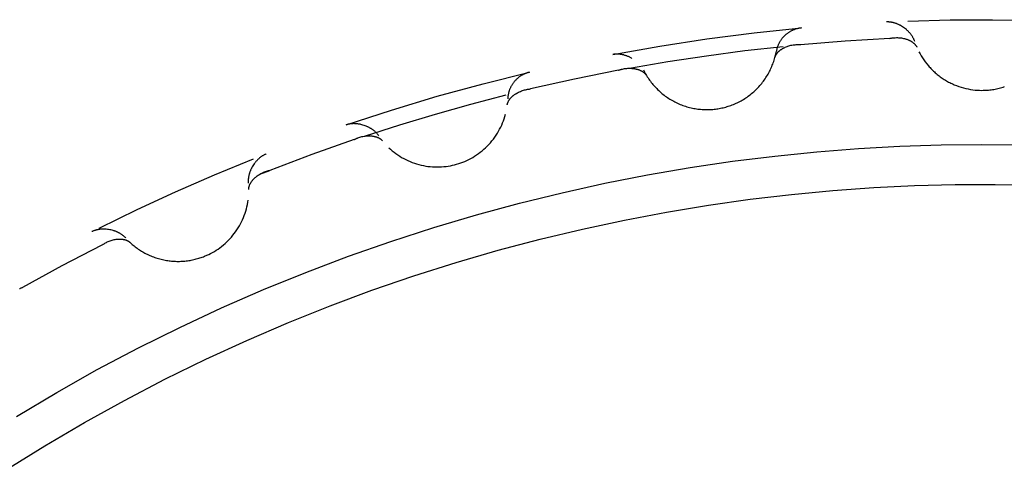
# Model space of a CAD drawing. Header units: millimetres. Extents: x 129 to 629, y 1269 to 1769.
# Tile 64 of 87: x 516.89 to 520.38, y 1477.23 to 1478.82. Entities that reach past the tile are written whole.
import ezdxf

# ---------------------------------------------------------------- set-up
doc = ezdxf.new("R2010")
doc.units = ezdxf.units.MM
doc.layers.add('ROXX_B.FLEX mini', color=7, linetype='Continuous', true_color=0x000000)

msp = doc.modelspace()

# ---------------------------------------------------------------- linework, layer by layer
at = {"layer": 'ROXX_B.FLEX mini', "color": 18, "lineweight": -3, "true_color": 0x000000}
for points in [[(518.9909, 1478.6969), (519.1572, 1478.7265), (519.3242, 1478.752), (519.4917, 1478.7735), (519.6598, 1478.791)], [(519.6598, 1478.791), (519.6579, 1478.7908), (519.656, 1478.7905), (519.654, 1478.7903), (519.6521, 1478.79), (519.6502, 1478.7896), (519.6483, 1478.7892), (519.6464, 1478.7888), (519.6444, 1478.7883), (519.6425, 1478.7878), (519.6406, 1478.7873), (519.6387, 1478.7867), (519.6367, 1478.7861), (519.6348, 1478.7854), (519.6329, 1478.7847), (519.631, 1478.7839), (519.6291, 1478.7831), (519.6272, 1478.7823), (519.6254, 1478.7814), (519.6235, 1478.7805), (519.6217, 1478.7795), (519.6198, 1478.7785), (519.618, 1478.7775), (519.6162, 1478.7764), (519.6145, 1478.7753), (519.6127, 1478.7741), (519.611, 1478.7729), (519.6093, 1478.7717), (519.6076, 1478.7704), (519.606, 1478.7691), (519.6043, 1478.7677), (519.6027, 1478.7664), (519.6012, 1478.7649), (519.5996, 1478.7635), (519.5981, 1478.762), (519.5966, 1478.7605), (519.5952, 1478.759), (519.5938, 1478.7574), (519.5924, 1478.7558), (519.5911, 1478.7542), (519.5898, 1478.7525), (519.5885, 1478.7508), (519.5873, 1478.7492), (519.5861, 1478.7474), (519.5849, 1478.7457), (519.5838, 1478.7439), (519.5827, 1478.7422), (519.5817, 1478.7404), (519.5807, 1478.7386), (519.5798, 1478.7367), (519.5789, 1478.7349), (519.578, 1478.7331), (519.5772, 1478.7312), (519.5764, 1478.7294), (519.5756, 1478.7275), (519.5749, 1478.7256), (519.5743, 1478.7237), (519.5736, 1478.7219), (519.5731, 1478.72), (519.5725, 1478.7181), (519.572, 1478.7162), (519.5715, 1478.7143), (519.5711, 1478.7124), (519.5707, 1478.7106), (519.5704, 1478.7087)], [(520.0606, 1478.743), (520.06, 1478.7448), (520.0593, 1478.7466), (520.0586, 1478.7483), (520.0579, 1478.7501), (520.0571, 1478.7519), (520.0562, 1478.7536), (520.0553, 1478.7553), (520.0544, 1478.757), (520.0534, 1478.7587), (520.0524, 1478.7604), (520.0513, 1478.7621), (520.0502, 1478.7638), (520.0491, 1478.7654), (520.0479, 1478.767), (520.0467, 1478.7686), (520.0454, 1478.7702), (520.0441, 1478.7718), (520.0428, 1478.7734), (520.0414, 1478.7749), (520.0401, 1478.7764), (520.0386, 1478.7779), (520.0372, 1478.7793), (520.0357, 1478.7808), (520.0342, 1478.7822), (520.0326, 1478.7836), (520.0311, 1478.785), (520.0279, 1478.7876), (520.0246, 1478.7902), (520.0212, 1478.7926), (520.0177, 1478.7949), (520.0141, 1478.7971), (520.0105, 1478.7992), (520.0087, 1478.8002), (520.0068, 1478.8011), (520.0049, 1478.8021), (520.0031, 1478.8029), (520.0012, 1478.8038), (519.9993, 1478.8046), (519.9974, 1478.8054), (519.9955, 1478.8061), (519.9935, 1478.8068), (519.9916, 1478.8074), (519.9897, 1478.808), (519.9878, 1478.8086), (519.9858, 1478.8092), (519.9839, 1478.8096), (519.9819, 1478.8101), (519.98, 1478.8105), (519.978, 1478.8108), (519.9761, 1478.8112), (519.9741, 1478.8114), (519.9722, 1478.8117), (519.9703, 1478.8118), (519.9683, 1478.812), (519.9664, 1478.812), (519.9645, 1478.8121), (519.9626, 1478.8121), (519.9606, 1478.812)], [(520.0362, 1478.8152), (520.1862, 1478.8192), (520.3362, 1478.82), (520.4862, 1478.8176), (520.6361, 1478.812)], [(519.9729, 1478.7539), (519.8142, 1478.7447), (519.6557, 1478.7317)], [(519.9729, 1478.7539), (519.9748, 1478.7543), (519.9766, 1478.7547), (519.9785, 1478.7551), (519.9803, 1478.7554), (519.9822, 1478.7556), (519.9841, 1478.7559), (519.986, 1478.7561), (519.9878, 1478.7563), (519.9916, 1478.7565), (519.9954, 1478.7566), (519.9991, 1478.7566), (520.0028, 1478.7565), (520.0065, 1478.7563), (520.0102, 1478.7559), (520.0139, 1478.7554), (520.0174, 1478.7548), (520.021, 1478.7541), (520.0245, 1478.7532), (520.0279, 1478.7523), (520.0295, 1478.7518), (520.0312, 1478.7513), (520.0328, 1478.7507), (520.0345, 1478.7501), (520.036, 1478.7495), (520.0376, 1478.7489), (520.0392, 1478.7482), (520.0407, 1478.7476), (520.0422, 1478.7469), (520.0436, 1478.7461), (520.0451, 1478.7454), (520.0465, 1478.7446), (520.0479, 1478.7438), (520.0492, 1478.743), (520.0505, 1478.7421), (520.0518, 1478.7413), (520.0531, 1478.7404), (520.0543, 1478.7395), (520.0555, 1478.7386), (520.0566, 1478.7376), (520.0577, 1478.7367), (520.0588, 1478.7357), (520.0598, 1478.7347), (520.0608, 1478.7336), (520.0617, 1478.7326), (520.0626, 1478.7315), (520.0635, 1478.7304), (520.0643, 1478.7294), (520.0651, 1478.7282), (520.0655, 1478.7277), (520.0658, 1478.7271), (520.0662, 1478.7265), (520.0665, 1478.7259), (520.0668, 1478.7254), (520.0672, 1478.7248), (520.0675, 1478.7242), (520.0677, 1478.7236), (520.068, 1478.723), (520.0683, 1478.7224)], [(519.0496, 1478.6483), (519.1865, 1478.6719), (519.3231, 1478.6927), (519.4591, 1478.7106), (519.5945, 1478.7258)], [(519.5656, 1478.6872), (519.5658, 1478.6879), (519.566, 1478.6885), (519.5662, 1478.6891), (519.5664, 1478.6898), (519.5666, 1478.6904), (519.5669, 1478.691), (519.5671, 1478.6916), (519.5674, 1478.6922), (519.5677, 1478.6929), (519.568, 1478.6935), (519.5686, 1478.6947), (519.5692, 1478.6959), (519.5699, 1478.6971), (519.5707, 1478.6983), (519.5715, 1478.6994), (519.5723, 1478.7006), (519.5732, 1478.7017), (519.5741, 1478.7028), (519.5751, 1478.7039), (519.5761, 1478.705), (519.5771, 1478.7061), (519.5782, 1478.7072), (519.5793, 1478.7082), (519.5805, 1478.7093), (519.5817, 1478.7103), (519.5829, 1478.7113), (519.5841, 1478.7123), (519.5854, 1478.7132), (519.5867, 1478.7142), (519.5881, 1478.7151), (519.5895, 1478.716), (519.5909, 1478.7169), (519.5923, 1478.7178), (519.5938, 1478.7186), (519.5953, 1478.7194), (519.5968, 1478.7202), (519.5983, 1478.721), (519.5999, 1478.7218), (519.6015, 1478.7225), (519.6047, 1478.7239), (519.6081, 1478.7252), (519.6115, 1478.7264), (519.6149, 1478.7275), (519.6185, 1478.7285), (519.6221, 1478.7294), (519.6257, 1478.7301), (519.6294, 1478.7308), (519.6331, 1478.7313), (519.6368, 1478.7317), (519.6406, 1478.732), (519.6425, 1478.7321), (519.6444, 1478.7321), (519.6462, 1478.7322), (519.6481, 1478.7321), (519.65, 1478.7321), (519.6519, 1478.732), (519.6538, 1478.7319), (519.6557, 1478.7317)], [(519.0589, 1478.6833), (519.0569, 1478.6844), (519.0549, 1478.6855), (519.0528, 1478.6865), (519.0508, 1478.6875), (519.0487, 1478.6884), (519.0466, 1478.6894), (519.0445, 1478.6902), (519.0424, 1478.6911), (519.0403, 1478.6919), (519.0381, 1478.6926), (519.036, 1478.6933), (519.0338, 1478.694), (519.0316, 1478.6946), (519.0295, 1478.6952), (519.0273, 1478.6957), (519.0251, 1478.6962), (519.0229, 1478.6966), (519.0207, 1478.697), (519.0185, 1478.6973), (519.0164, 1478.6976), (519.0142, 1478.6978), (519.012, 1478.698), (519.0099, 1478.6982), (519.0077, 1478.6982), (519.0055, 1478.6983), (519.0034, 1478.6983), (519.0013, 1478.6982), (518.9992, 1478.698), (518.9971, 1478.6978), (518.995, 1478.6976), (518.9929, 1478.6973), (518.9909, 1478.6969)], [(519.0994, 1478.6425), (519.1015, 1478.6384), (519.1036, 1478.6343), (519.1059, 1478.6302), (519.1082, 1478.6261), (519.1106, 1478.6221), (519.1131, 1478.618), (519.1157, 1478.6141), (519.1184, 1478.6101), (519.1211, 1478.6062), (519.124, 1478.6023), (519.1269, 1478.5984), (519.13, 1478.5946), (519.1331, 1478.5908), (519.1363, 1478.5871), (519.1395, 1478.5835), (519.1429, 1478.5798), (519.1464, 1478.5763), (519.1499, 1478.5728), (519.1535, 1478.5693), (519.1572, 1478.566), (519.1609, 1478.5627), (519.1648, 1478.5594), (519.1687, 1478.5562), (519.1727, 1478.5532), (519.1767, 1478.5501), (519.1808, 1478.5472), (519.185, 1478.5443), (519.1892, 1478.5416), (519.1935, 1478.5389), (519.1979, 1478.5363), (519.2023, 1478.5337), (519.2068, 1478.5313), (519.2113, 1478.529), (519.2158, 1478.5267), (519.2204, 1478.5246), (519.2251, 1478.5225), (519.2297, 1478.5205), (519.2344, 1478.5187), (519.2392, 1478.5169), (519.2439, 1478.5152), (519.2487, 1478.5137), (519.2535, 1478.5122), (519.2584, 1478.5108), (519.2632, 1478.5096), (519.2681, 1478.5084), (519.2729, 1478.5073), (519.2778, 1478.5064), (519.2827, 1478.5055), (519.2876, 1478.5047), (519.2925, 1478.504), (519.2973, 1478.5035), (519.3022, 1478.503), (519.307, 1478.5026), (519.3119, 1478.5023), (519.3167, 1478.5021), (519.3215, 1478.502), (519.3263, 1478.502), (519.331, 1478.5021), (519.3358, 1478.5023), (519.3405, 1478.5026), (519.3452, 1478.5029), (519.3498, 1478.5033), (519.3544, 1478.5039), (519.359, 1478.5045), (519.3635, 1478.5051), (519.3681, 1478.5059), (519.3727, 1478.5068), (519.3773, 1478.5077), (519.3818, 1478.5088), (519.3864, 1478.5099), (519.391, 1478.5111), (519.3956, 1478.5125), (519.4002, 1478.5139), (519.4048, 1478.5154), (519.4094, 1478.517), (519.4139, 1478.5187), (519.4185, 1478.5205), (519.423, 1478.5224), (519.4275, 1478.5244), (519.432, 1478.5265), (519.4364, 1478.5286), (519.4409, 1478.5309), (519.4452, 1478.5333), (519.4496, 1478.5358), (519.4539, 1478.5383), (519.4582, 1478.541), (519.4624, 1478.5437), (519.4666, 1478.5465), (519.4707, 1478.5495), (519.4747, 1478.5525), (519.4788, 1478.5555), (519.4827, 1478.5587), (519.4866, 1478.562), (519.4904, 1478.5653), (519.4942, 1478.5687), (519.4979, 1478.5722), (519.5015, 1478.5758), (519.505, 1478.5794), (519.5085, 1478.5831), (519.5119, 1478.5869), (519.5152, 1478.5907), (519.5184, 1478.5946), (519.5216, 1478.5986), (519.5246, 1478.6026), (519.5276, 1478.6067), (519.5305, 1478.6108), (519.5333, 1478.615), (519.536, 1478.6192), (519.5386, 1478.6235), (519.5411, 1478.6278), (519.5435, 1478.6321), (519.5459, 1478.6365), (519.5481, 1478.6409), (519.5502, 1478.6453), (519.5523, 1478.6498), (519.5543, 1478.6542), (519.5561, 1478.6587), (519.5579, 1478.6633), (519.5595, 1478.6678), (519.5611, 1478.6723), (519.5626, 1478.6769), (519.564, 1478.6814), (519.5653, 1478.686), (519.5665, 1478.6905), (519.5676, 1478.6951), (519.5686, 1478.6996), (519.5695, 1478.7042), (519.5704, 1478.7087)], [(520.0756, 1478.7066), (520.0796, 1478.6992), (520.0838, 1478.6919), (520.0882, 1478.6847), (520.093, 1478.6776), (520.098, 1478.6706), (520.1033, 1478.6638), (520.1089, 1478.6571), (520.1118, 1478.6538), (520.1147, 1478.6506), (520.1177, 1478.6474), (520.1207, 1478.6442), (520.1239, 1478.6411), (520.127, 1478.6381), (520.1303, 1478.6351), (520.1335, 1478.6322), (520.1369, 1478.6293), (520.1403, 1478.6265), (520.1437, 1478.6237), (520.1472, 1478.621), (520.1507, 1478.6184), (520.1543, 1478.6158), (520.158, 1478.6133), (520.1616, 1478.6109), (520.1653, 1478.6085), (520.1691, 1478.6062), (520.1729, 1478.6039), (520.1767, 1478.6018), (520.1806, 1478.5996), (520.1845, 1478.5976), (520.1884, 1478.5956), (520.1923, 1478.5938), (520.1963, 1478.5919), (520.2003, 1478.5902), (520.2084, 1478.5869), (520.2165, 1478.5839), (520.2247, 1478.5813), (520.2329, 1478.5789), (520.2412, 1478.5768), (520.2494, 1478.575), (520.2577, 1478.5735), (520.2659, 1478.5723), (520.2741, 1478.5713), (520.2823, 1478.5707), (520.2904, 1478.5703), (520.2984, 1478.5701), (520.303, 1478.5702), (520.3076, 1478.5703), (520.3123, 1478.5705), (520.317, 1478.5708), (520.3216, 1478.5712), (520.3264, 1478.5717), (520.3311, 1478.5723), (520.3358, 1478.573), (520.3406, 1478.5737), (520.3453, 1478.5746), (520.3501, 1478.5755), (520.3548, 1478.5766), (520.3596, 1478.5777), (520.3643, 1478.579), (520.369, 1478.5803), (520.3738, 1478.5818), (520.3785, 1478.5833)], [(519.0111, 1478.6412), (519.0129, 1478.6418), (519.0146, 1478.6425), (519.0164, 1478.6431), (519.0182, 1478.6436), (519.0201, 1478.6442), (519.0219, 1478.6446), (519.0237, 1478.6451), (519.0255, 1478.6455), (519.0292, 1478.6463), (519.0329, 1478.647), (519.0366, 1478.6475), (519.0404, 1478.6479), (519.0441, 1478.6481), (519.0478, 1478.6483), (519.0514, 1478.6483), (519.0551, 1478.6482), (519.0587, 1478.648), (519.0622, 1478.6477), (519.0657, 1478.6472), (519.0675, 1478.6469), (519.0692, 1478.6466), (519.0709, 1478.6463), (519.0726, 1478.646), (519.0742, 1478.6456), (519.0759, 1478.6452), (519.0775, 1478.6447), (519.0791, 1478.6443), (519.0807, 1478.6438), (519.0822, 1478.6433), (519.0837, 1478.6427), (519.0852, 1478.6422), (519.0867, 1478.6416), (519.0882, 1478.6409), (519.0896, 1478.6403), (519.091, 1478.6396), (519.0923, 1478.6389), (519.0937, 1478.6382), (519.095, 1478.6374), (519.0962, 1478.6366), (519.0975, 1478.6358), (519.0987, 1478.635), (519.0998, 1478.6342), (519.1009, 1478.6333), (519.102, 1478.6324), (519.1031, 1478.6315), (519.1041, 1478.6305), (519.105, 1478.6295), (519.106, 1478.6285), (519.1064, 1478.628), (519.1068, 1478.6275), (519.1073, 1478.627), (519.1077, 1478.6265), (519.1081, 1478.6259), (519.1085, 1478.6254), (519.1088, 1478.6249), (519.1092, 1478.6243), (519.1096, 1478.6238), (519.1099, 1478.6232)], [(518.0465, 1478.448), (518.2071, 1478.5004), (518.3689, 1478.549), (518.5319, 1478.5936), (518.6958, 1478.6342)], [(518.6958, 1478.6342), (518.694, 1478.6338), (518.6921, 1478.6333), (518.6903, 1478.6328), (518.6884, 1478.6322), (518.6866, 1478.6316), (518.6847, 1478.6309), (518.6829, 1478.6302), (518.681, 1478.6295), (518.6792, 1478.6287), (518.6773, 1478.6279), (518.6755, 1478.6271), (518.6737, 1478.6262), (518.6719, 1478.6253), (518.6701, 1478.6243), (518.6683, 1478.6233), (518.6666, 1478.6222), (518.6648, 1478.6211), (518.6631, 1478.62), (518.6614, 1478.6188), (518.6597, 1478.6176), (518.658, 1478.6164), (518.6564, 1478.6151), (518.6548, 1478.6138), (518.6532, 1478.6124), (518.6516, 1478.611), (518.65, 1478.6096), (518.6485, 1478.6081), (518.647, 1478.6066), (518.6456, 1478.6051), (518.6442, 1478.6035), (518.6428, 1478.6019), (518.6414, 1478.6003), (518.6401, 1478.5987), (518.6388, 1478.597), (518.6375, 1478.5953), (518.6363, 1478.5936), (518.6351, 1478.5918), (518.634, 1478.59), (518.6329, 1478.5882), (518.6318, 1478.5864), (518.6308, 1478.5846), (518.6298, 1478.5828), (518.6289, 1478.5809), (518.628, 1478.579), (518.6272, 1478.5771), (518.6263, 1478.5752), (518.6256, 1478.5733), (518.6248, 1478.5714), (518.6242, 1478.5694), (518.6235, 1478.5675), (518.6229, 1478.5655), (518.6223, 1478.5636), (518.6218, 1478.5616), (518.6213, 1478.5597), (518.6209, 1478.5577), (518.6205, 1478.5558), (518.6202, 1478.5538), (518.6198, 1478.5519), (518.6196, 1478.5499), (518.6193, 1478.548), (518.6191, 1478.5461), (518.619, 1478.5442), (518.6189, 1478.5422), (518.6188, 1478.5403)], [(519.0111, 1478.6412), (518.8552, 1478.6099), (518.7, 1478.575)], [(518.1114, 1478.408), (518.2368, 1478.4483), (518.3623, 1478.4861), (518.4878, 1478.5213), (518.6135, 1478.554)], [(518.617, 1478.5184), (518.6171, 1478.5191), (518.6172, 1478.5197), (518.6173, 1478.5204), (518.6175, 1478.521), (518.6176, 1478.5217), (518.6178, 1478.5223), (518.6179, 1478.523), (518.6181, 1478.5236), (518.6183, 1478.5243), (518.6185, 1478.5249), (518.6189, 1478.5262), (518.6194, 1478.5275), (518.6199, 1478.5288), (518.6205, 1478.53), (518.6211, 1478.5313), (518.6218, 1478.5326), (518.6225, 1478.5338), (518.6233, 1478.5351), (518.6241, 1478.5363), (518.6249, 1478.5375), (518.6258, 1478.5387), (518.6267, 1478.5399), (518.6277, 1478.5411), (518.6287, 1478.5423), (518.6297, 1478.5435), (518.6308, 1478.5446), (518.6319, 1478.5458), (518.633, 1478.5469), (518.6342, 1478.548), (518.6354, 1478.5491), (518.6366, 1478.5502), (518.6379, 1478.5513), (518.6392, 1478.5524), (518.6406, 1478.5534), (518.6419, 1478.5544), (518.6433, 1478.5554), (518.6447, 1478.5564), (518.6462, 1478.5574), (518.6476, 1478.5583), (518.6507, 1478.5602), (518.6538, 1478.5619), (518.657, 1478.5636), (518.6603, 1478.5652), (518.6636, 1478.5666), (518.6671, 1478.568), (518.6706, 1478.5693), (518.6741, 1478.5704), (518.6777, 1478.5715), (518.6814, 1478.5724), (518.685, 1478.5732), (518.6869, 1478.5735), (518.6888, 1478.5738), (518.6906, 1478.5741), (518.6925, 1478.5744), (518.6944, 1478.5746), (518.6962, 1478.5748), (518.6981, 1478.5749), (518.7, 1478.575)], [(518.1977, 1478.3668), (518.2036, 1478.3615), (518.2097, 1478.3563), (518.216, 1478.3512), (518.2225, 1478.3464), (518.2292, 1478.3417), (518.236, 1478.3372), (518.243, 1478.333), (518.2502, 1478.329), (518.2575, 1478.3252), (518.265, 1478.3216), (518.2726, 1478.3183), (518.2803, 1478.3152), (518.2881, 1478.3124), (518.296, 1478.3099), (518.3039, 1478.3076), (518.312, 1478.3056), (518.32, 1478.3038), (518.3281, 1478.3023), (518.3362, 1478.3011), (518.3444, 1478.3002), (518.3525, 1478.2995), (518.3606, 1478.2991), (518.3686, 1478.299), (518.3766, 1478.2991), (518.3846, 1478.2995), (518.3925, 1478.3001), (518.4003, 1478.301), (518.408, 1478.3021), (518.4156, 1478.3034), (518.4232, 1478.3049), (518.4306, 1478.3067), (518.4378, 1478.3087), (518.445, 1478.3108), (518.4522, 1478.3133), (518.4594, 1478.3159), (518.4666, 1478.3189), (518.4737, 1478.322), (518.4808, 1478.3254), (518.4878, 1478.3291), (518.4948, 1478.333), (518.5016, 1478.3371), (518.5084, 1478.3415), (518.5151, 1478.3461), (518.5216, 1478.351), (518.528, 1478.3561), (518.5342, 1478.3614), (518.5403, 1478.367), (518.5462, 1478.3727), (518.552, 1478.3787), (518.5575, 1478.3848), (518.5628, 1478.3912), (518.5679, 1478.3977), (518.5729, 1478.4044), (518.5775, 1478.4112), (518.582, 1478.4182), (518.5862, 1478.4253), (518.5901, 1478.4325), (518.5938, 1478.4398), (518.5973, 1478.4472), (518.6005, 1478.4547), (518.6034, 1478.4623), (518.6061, 1478.4699), (518.6085, 1478.4776), (518.6107, 1478.4853)], [(518.1616, 1478.4093), (518.1605, 1478.4108), (518.1594, 1478.4123), (518.1582, 1478.4139), (518.157, 1478.4153), (518.1558, 1478.4168), (518.1545, 1478.4183), (518.1531, 1478.4197), (518.1518, 1478.4211), (518.1504, 1478.4224), (518.1489, 1478.4238), (518.1474, 1478.4251), (518.1459, 1478.4264), (518.1444, 1478.4276), (518.1428, 1478.4289), (518.1412, 1478.4301), (518.1395, 1478.4313), (518.1378, 1478.4324), (518.1361, 1478.4336), (518.1344, 1478.4346), (518.1327, 1478.4357), (518.1309, 1478.4368), (518.1291, 1478.4378), (518.1273, 1478.4387), (518.1254, 1478.4397), (518.1236, 1478.4406), (518.1217, 1478.4415), (518.1178, 1478.4432), (518.114, 1478.4447), (518.11, 1478.4461), (518.106, 1478.4474), (518.102, 1478.4485), (518.098, 1478.4495), (518.0959, 1478.4499), (518.0939, 1478.4503), (518.0918, 1478.4507), (518.0898, 1478.451), (518.0877, 1478.4513), (518.0857, 1478.4516), (518.0837, 1478.4518), (518.0816, 1478.452), (518.0796, 1478.4521), (518.0775, 1478.4522), (518.0755, 1478.4523), (518.0735, 1478.4523), (518.0715, 1478.4523), (518.0695, 1478.4522), (518.0675, 1478.4521), (518.0655, 1478.4519), (518.0635, 1478.4517), (518.0616, 1478.4515), (518.0596, 1478.4512), (518.0577, 1478.4509), (518.0558, 1478.4505), (518.0539, 1478.4501), (518.052, 1478.4497), (518.0502, 1478.4492), (518.0483, 1478.4486), (518.0465, 1478.448)], [(518.0743, 1478.3956), (518.076, 1478.3965), (518.0777, 1478.3974), (518.0793, 1478.3982), (518.0811, 1478.3991), (518.0828, 1478.3998), (518.0845, 1478.4006), (518.0863, 1478.4013), (518.088, 1478.402), (518.0916, 1478.4033), (518.0951, 1478.4044), (518.0987, 1478.4054), (518.1024, 1478.4063), (518.106, 1478.4071), (518.1096, 1478.4078), (518.1133, 1478.4083), (518.1169, 1478.4087), (518.1205, 1478.409), (518.1241, 1478.4092), (518.1276, 1478.4092), (518.1293, 1478.4092), (518.1311, 1478.4091), (518.1328, 1478.409), (518.1345, 1478.4089), (518.1362, 1478.4088), (518.1379, 1478.4086), (518.1396, 1478.4084), (518.1412, 1478.4082), (518.1428, 1478.4079), (518.1444, 1478.4076), (518.146, 1478.4073), (518.1476, 1478.4069), (518.1492, 1478.4065), (518.1507, 1478.4061), (518.1522, 1478.4057), (518.1536, 1478.4052), (518.1551, 1478.4047), (518.1565, 1478.4042), (518.1579, 1478.4036), (518.1593, 1478.403), (518.1606, 1478.4024), (518.1619, 1478.4017), (518.1631, 1478.401), (518.1644, 1478.4003), (518.1656, 1478.3996), (518.1667, 1478.3988), (518.1679, 1478.398), (518.169, 1478.3972), (518.17, 1478.3963), (518.1705, 1478.3959), (518.171, 1478.3954), (518.1715, 1478.395), (518.172, 1478.3945), (518.1725, 1478.3941), (518.1729, 1478.3936), (518.1734, 1478.3931), (518.1738, 1478.3926), (518.1743, 1478.3921), (518.1747, 1478.3916)], [(516.8786, 1477.4166), (517.0209, 1477.5011), (517.1649, 1477.5818), (517.3104, 1477.6585), (517.4571, 1477.7313), (517.6051, 1477.8002), (517.754, 1477.8651), (517.9037, 1477.9259), (518.0542, 1477.9828), (518.2052, 1478.0357), (518.3566, 1478.0847), (518.5082, 1478.1297), (518.6599, 1478.1708), (518.8116, 1478.208), (518.9631, 1478.2414), (519.1143, 1478.271), (519.2651, 1478.2968), (519.4153, 1478.319), (519.5648, 1478.3376), (519.7136, 1478.3526), (519.8614, 1478.3641), (520.0082, 1478.3723), (520.1539, 1478.3771), (520.2984, 1478.3787)], [(518.0743, 1478.3956), (517.9243, 1478.3429), (517.7755, 1478.2868)], [(520.2984, 1478.3787), (520.444, 1478.3771)], [(517.7631, 1478.3449), (517.7613, 1478.3442), (517.7596, 1478.3434), (517.7578, 1478.3426), (517.7561, 1478.3417), (517.7544, 1478.3408), (517.7527, 1478.3399), (517.751, 1478.3389), (517.7493, 1478.3379), (517.7477, 1478.3368), (517.746, 1478.3357), (517.7444, 1478.3345), (517.7428, 1478.3333), (517.7412, 1478.3321), (517.7397, 1478.3308), (517.7382, 1478.3295), (517.7366, 1478.3281), (517.7351, 1478.3267), (517.7337, 1478.3253), (517.7322, 1478.3239), (517.7308, 1478.3224), (517.7294, 1478.3209), (517.728, 1478.3194), (517.7266, 1478.3178), (517.7253, 1478.3162), (517.724, 1478.3146), (517.7227, 1478.3129), (517.7203, 1478.3096), (517.7179, 1478.3061), (517.7157, 1478.3026), (517.7136, 1478.299), (517.7116, 1478.2953), (517.7097, 1478.2915), (517.7089, 1478.2897), (517.708, 1478.2878), (517.7072, 1478.2858), (517.7064, 1478.2839), (517.7057, 1478.282), (517.705, 1478.2801), (517.7044, 1478.2781), (517.7037, 1478.2762), (517.7032, 1478.2742), (517.7026, 1478.2723), (517.7021, 1478.2703), (517.7017, 1478.2683), (517.7012, 1478.2664), (517.7009, 1478.2644), (517.7005, 1478.2624), (517.7002, 1478.2605), (517.7, 1478.2585), (517.6998, 1478.2566), (517.6996, 1478.2546), (517.6995, 1478.2527), (517.6995, 1478.2507), (517.6994, 1478.2488), (517.6995, 1478.2469), (517.6995, 1478.245), (517.6997, 1478.2431), (517.6998, 1478.2412)], [(517.1711, 1478.0828), (517.306, 1478.1483), (517.4423, 1478.211), (517.5798, 1478.2707), (517.7186, 1478.3274)], [(517.7012, 1478.2193), (517.7012, 1478.2199), (517.7012, 1478.2206), (517.7012, 1478.2212), (517.7012, 1478.2219), (517.7013, 1478.2226), (517.7014, 1478.2232), (517.7014, 1478.2239), (517.7015, 1478.2245), (517.7016, 1478.2252), (517.7017, 1478.2259), (517.702, 1478.2272), (517.7023, 1478.2286), (517.7026, 1478.2299), (517.703, 1478.2312), (517.7035, 1478.2326), (517.7039, 1478.2339), (517.7045, 1478.2352), (517.705, 1478.2366), (517.7057, 1478.2379), (517.7063, 1478.2392), (517.707, 1478.2406), (517.7078, 1478.2419), (517.7086, 1478.2432), (517.7094, 1478.2445), (517.7102, 1478.2458), (517.7111, 1478.2471), (517.7121, 1478.2484), (517.713, 1478.2497), (517.714, 1478.251), (517.7151, 1478.2522), (517.7162, 1478.2535), (517.7173, 1478.2547), (517.7184, 1478.2559), (517.7196, 1478.2572), (517.7208, 1478.2584), (517.722, 1478.2595), (517.7233, 1478.2607), (517.7246, 1478.2619), (517.7259, 1478.263), (517.7287, 1478.2653), (517.7315, 1478.2674), (517.7345, 1478.2695), (517.7375, 1478.2715), (517.7406, 1478.2735), (517.7438, 1478.2753), (517.7471, 1478.277), (517.7505, 1478.2787), (517.7539, 1478.2802), (517.7574, 1478.2816), (517.7609, 1478.2829), (517.7627, 1478.2835), (517.7645, 1478.2841), (517.7663, 1478.2846), (517.7681, 1478.2852), (517.7699, 1478.2856), (517.7718, 1478.2861), (517.7736, 1478.2865), (517.7755, 1478.2868)], [(517.7402, 1478.273), (517.7755, 1478.2868)], [(516.8401, 1477.2257), (516.9788, 1477.312), (517.1192, 1477.3944), (517.2612, 1477.473), (517.4046, 1477.5478), (517.5493, 1477.6186), (517.6951, 1477.6855), (517.8418, 1477.7485), (517.9894, 1477.8075), (518.1376, 1477.8626), (518.2864, 1477.9137), (518.4355, 1477.9609), (518.5848, 1478.0043), (518.7342, 1478.0437), (518.8835, 1478.0794), (519.0326, 1478.1112), (519.1813, 1478.1393), (519.3296, 1478.1638), (519.4774, 1478.1846), (519.6244, 1478.2018), (519.7706, 1478.2156), (519.9159, 1478.2259), (520.0601, 1478.2329), (520.2033, 1478.2366), (520.3452, 1478.2371), (520.4871, 1478.2345)], [(517.2786, 1478.0341), (517.2819, 1478.0311), (517.2851, 1478.0281), (517.2885, 1478.0252), (517.2919, 1478.0223), (517.2954, 1478.0195), (517.299, 1478.0167), (517.3026, 1478.014), (517.3063, 1478.0113), (517.31, 1478.0087), (517.3138, 1478.0061), (517.3177, 1478.0036), (517.3216, 1478.0012), (517.3256, 1477.9988), (517.3296, 1477.9965), (517.3337, 1477.9943), (517.3378, 1477.9922), (517.342, 1477.9901), (517.3463, 1477.9881), (517.3505, 1477.9861), (517.3549, 1477.9843), (517.3592, 1477.9825), (517.3637, 1477.9808), (517.3681, 1477.9792), (517.3726, 1477.9777), (517.3771, 1477.9762), (517.3816, 1477.9748), (517.3862, 1477.9736), (517.3908, 1477.9724), (517.3954, 1477.9713), (517.4001, 1477.9702), (517.4047, 1477.9693), (517.4094, 1477.9685), (517.4141, 1477.9677), (517.4188, 1477.9671), (517.4235, 1477.9665), (517.4282, 1477.966), (517.433, 1477.9656), (517.4377, 1477.9653), (517.4424, 1477.9651), (517.4471, 1477.965), (517.4518, 1477.965), (517.4565, 1477.965), (517.4612, 1477.9652), (517.4658, 1477.9654), (517.4705, 1477.9657), (517.4751, 1477.9661), (517.4797, 1477.9666), (517.4843, 1477.9672), (517.4889, 1477.9678), (517.4934, 1477.9685), (517.4979, 1477.9694), (517.5024, 1477.9703), (517.5068, 1477.9712), (517.5112, 1477.9723), (517.5156, 1477.9734), (517.5199, 1477.9746), (517.5242, 1477.9759), (517.5284, 1477.9772), (517.5326, 1477.9786), (517.5368, 1477.9801), (517.5409, 1477.9816), (517.545, 1477.9832), (517.5529, 1477.9866), (517.5596, 1477.9897), (517.5663, 1477.993), (517.573, 1477.9966), (517.5796, 1478.0004), (517.5861, 1478.0045), (517.5926, 1478.0087), (517.5989, 1478.0132), (517.6052, 1478.018), (517.6113, 1478.0229), (517.6173, 1478.0281), (517.6232, 1478.0335), (517.6289, 1478.0391), (517.6345, 1478.0449), (517.6399, 1478.0509), (517.6451, 1478.0571), (517.6501, 1478.0635), (517.6549, 1478.07), (517.6596, 1478.0768), (517.664, 1478.0836), (517.6681, 1478.0906), (517.6721, 1478.0978), (517.6758, 1478.1051), (517.6792, 1478.1124), (517.6824, 1478.1199), (517.6854, 1478.1275), (517.6881, 1478.1351), (517.6906, 1478.1428), (517.6928, 1478.1505), (517.6947, 1478.1583), (517.6964, 1478.1661), (517.6978, 1478.1739), (517.699, 1478.1816)], [(517.2654, 1478.0477), (517.2641, 1478.0491), (517.2628, 1478.0505), (517.2614, 1478.0518), (517.26, 1478.0531), (517.2585, 1478.0544), (517.2571, 1478.0557), (517.2555, 1478.0569), (517.254, 1478.0581), (517.2524, 1478.0592), (517.2508, 1478.0604), (517.2491, 1478.0615), (517.2474, 1478.0625), (517.2457, 1478.0636), (517.244, 1478.0646), (517.2422, 1478.0655), (517.2404, 1478.0665), (517.2386, 1478.0674), (517.2368, 1478.0683), (517.2349, 1478.0691), (517.233, 1478.0699), (517.2311, 1478.0707), (517.2292, 1478.0714), (517.2273, 1478.0722), (517.2253, 1478.0728), (517.2233, 1478.0735), (517.2213, 1478.0741), (517.2173, 1478.0752), (517.2133, 1478.0762), (517.2092, 1478.0771), (517.205, 1478.0778), (517.2009, 1478.0783), (517.1967, 1478.0787), (517.1947, 1478.0789), (517.1926, 1478.079), (517.1905, 1478.0791), (517.1884, 1478.0791), (517.1864, 1478.0791), (517.1843, 1478.0791), (517.1823, 1478.079), (517.1802, 1478.0789), (517.1782, 1478.0788), (517.1762, 1478.0786), (517.1741, 1478.0784), (517.1721, 1478.0781), (517.1701, 1478.0778), (517.1682, 1478.0774), (517.1662, 1478.0771), (517.1643, 1478.0766), (517.1623, 1478.0762), (517.1604, 1478.0757), (517.1586, 1478.0751), (517.1567, 1478.0745), (517.1548, 1478.0739), (517.153, 1478.0732), (517.1512, 1478.0725), (517.1495, 1478.0718), (517.1477, 1478.071), (517.146, 1478.0701)], [(517.1808, 1478.0221), (517.0396, 1477.9491), (516.9, 1477.8728)], [(517.1808, 1478.0221), (517.1824, 1478.0232), (517.1839, 1478.0243), (517.1854, 1478.0254), (517.187, 1478.0264), (517.1886, 1478.0274), (517.1902, 1478.0284), (517.1919, 1478.0294), (517.1935, 1478.0303), (517.1968, 1478.0321), (517.2002, 1478.0337), (517.2036, 1478.0352), (517.2071, 1478.0366), (517.2106, 1478.0379), (517.2141, 1478.039), (517.2176, 1478.0401), (517.2212, 1478.041), (517.2247, 1478.0418), (517.2282, 1478.0424), (517.2317, 1478.043), (517.2334, 1478.0432), (517.2352, 1478.0434), (517.2369, 1478.0435), (517.2386, 1478.0437), (517.2403, 1478.0438), (517.242, 1478.0438), (517.2437, 1478.0438), (517.2453, 1478.0438), (517.247, 1478.0438), (517.2486, 1478.0437), (517.2502, 1478.0436), (517.2518, 1478.0435), (517.2534, 1478.0433), (517.255, 1478.0431), (517.2565, 1478.0429), (517.2581, 1478.0426), (517.2596, 1478.0423), (517.261, 1478.042), (517.2625, 1478.0416), (517.2639, 1478.0412), (517.2653, 1478.0408), (517.2667, 1478.0403), (517.268, 1478.0398), (517.2694, 1478.0393), (517.2707, 1478.0387), (517.2719, 1478.0381), (517.2731, 1478.0375), (517.2743, 1478.0368), (517.2755, 1478.0361), (517.2761, 1478.0358), (517.2766, 1478.0354), (517.2772, 1478.035), (517.2777, 1478.0346), (517.2783, 1478.0342), (517.2788, 1478.0338), (517.2793, 1478.0334), (517.2798, 1478.033), (517.2803, 1478.0325), (517.2808, 1478.0321)], [(516.8895, 1477.8685), (516.8913, 1477.8693), (516.893, 1477.8701), (516.8947, 1477.8708), (516.8965, 1477.8715), (516.8983, 1477.8722), (516.9, 1477.8728)]]:
    msp.add_lwpolyline(points, dxfattribs=at)

doc.saveas('drawing.dxf')
